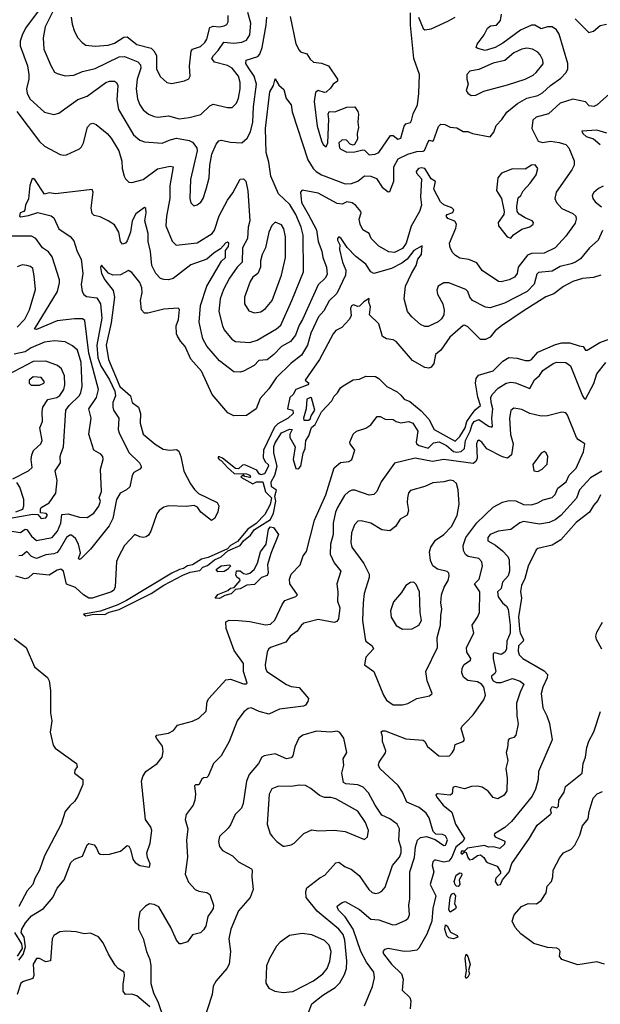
# Model space of a CAD drawing. Extents: x 1468344 to 1613994, y 525695 to 643861.
# Tile 7 of 256: x 1509360 to 1513007, y 558883 to 565069. Entities that reach past the tile are written whole.
import ezdxf

# ---------------------------------------------------------------- set-up
doc = ezdxf.new("R2010")
doc.units = 0

msp = doc.modelspace()

# ---------------------------------------------------------------- linework, layer by layer
at = {"layer": '0CON10XD'}
for points in [[(1509476.3, 565123.7), (1509396.8, 565015), (1509375, 564971.9), (1509362.9, 564935), (1509364.1, 564905), (1509410.2, 564780.2), (1509418.6, 564725), (1509417.6, 564695), (1509402.6, 564635), (1509406.6, 564605), (1509425, 564570), (1509515, 564488.9), (1509575, 564474.4), (1509605, 564482.5), (1509725, 564568.5), (1509785, 564588.5), (1509901.1, 564675), (1509925, 564683.3), (1509955, 564683.3), (1509968.6, 564675), (1509977.1, 564655), (1509971.1, 564565), (1509980.5, 564505), (1510075.4, 564345), (1510115, 564312.2), (1510145, 564302.7), (1510255, 564293.5), (1510305.2, 564314.8), (1510344.7, 564325.3), (1510425, 564309.5), (1510445, 564300), (1510472.5, 564265), (1510475.5, 564245), (1510432.3, 564065), (1510428.5, 563945), (1510435, 563918.8), (1510455, 563900.8), (1510475, 563905.8), (1510497.2, 563922.8), (1510511.9, 563945), (1510532.1, 564005), (1510549.5, 564075), (1510553.5, 564155), (1510566.2, 564223.8), (1510595, 564288), (1510611.5, 564308.5), (1510625, 564313.3), (1510685, 564298.9), (1510755, 564295.8), (1510788.6, 564325), (1510810, 564365), (1510823.6, 564425), (1510828.3, 564521.7), (1510846.6, 564665), (1510833.3, 564715), (1510797.4, 564767.4), (1510780.7, 564795), (1510783.3, 564815), (1510855, 564837.5), (1510867.7, 564852.3), (1510882.3, 564895), (1510908.7, 565035), (1510912.4, 565085)], [(1509570.6, 565125), (1509521.1, 565025), (1509507.7, 564955), (1509511.1, 564885), (1509555, 564781.2), (1509579.7, 564739.7), (1509595, 564730.6), (1509646.2, 564716.2), (1509699.9, 564720.1), (1509755, 564744.6), (1509835, 564762.4), (1509985, 564836.6), (1510018.7, 564838.7), (1510101.9, 564805), (1510119.3, 564785), (1510121, 564765), (1510098.6, 564695), (1510090.9, 564635), (1510101.2, 564571.2), (1510114.5, 564535), (1510135, 564502.9), (1510170, 564475), (1510205, 564460), (1510227.4, 564457.4), (1510295, 564466.2), (1510362.6, 564447.4), (1510425, 564454.6), (1510497.1, 564472.9), (1510555, 564527.8), (1510575, 564537.5), (1510665, 564517.8), (1510695, 564517.5), (1510721.1, 564545), (1510735, 564576), (1510745.9, 564635), (1510745.7, 564675.7), (1510734.2, 564715), (1510694.7, 564765), (1510665, 564781.5), (1510583.2, 564803.2), (1510567.7, 564825), (1510576.9, 564845), (1510607.1, 564875), (1510642.5, 564927.5), (1510705, 564921.1), (1510755, 564927.1), (1510785, 564940.9), (1510804.7, 564975), (1510813, 565047), (1510793.3, 565115)], [(1511060.1, 565090.1), (1511095, 564916.7), (1511115, 564878.8), (1511125, 564868), (1511164, 564855), (1511185, 564820.8), (1511205, 564802.9), (1511255, 564797.1), (1511299.5, 564779.5), (1511356.9, 564695), (1511356.6, 564683.4), (1511330, 564665), (1511311.9, 564638.1), (1511285, 564613.8), (1511275, 564610.8), (1511235, 564623.6), (1511217.5, 564612.5), (1511210.6, 564555), (1511229.6, 564399.6), (1511255, 564308), (1511265.7, 564285), (1511285, 564271.4), (1511295.9, 564295), (1511302.5, 564445), (1511298.6, 564475), (1511305, 564493.3), (1511339.3, 564490.7), (1511415, 564520), (1511465, 564522.5), (1511485, 564493.3), (1511487.6, 564475), (1511484, 564426), (1511488.3, 564391.7), (1511479.5, 564355), (1511481.1, 564318.9), (1511464.1, 564285.9), (1511455, 564280.8), (1511435, 564286.2), (1511413, 564313), (1511385, 564314.4), (1511365.7, 564295), (1511368, 564265), (1511376.7, 564255), (1511415, 564237.8), (1511465, 564238.9), (1511515, 564252.5), (1511525, 564249.5), (1511555, 564219.2), (1511594, 564225), (1511615.6, 564235), (1511688.8, 564341.2), (1511705, 564341.4), (1511735, 564318.8), (1511754.2, 564325), (1511775, 564400), (1511785.9, 564414.1), (1511815, 564424), (1511822, 564435), (1511832, 564478), (1511858.7, 564535), (1511867.7, 564605), (1511870.5, 564725), (1511836.5, 564825), (1511815.5, 565035), (1511815, 565112.5)], [(1509342.7, 564492.7), (1509485, 564303.3), (1509515, 564275.5), (1509615, 564223.1), (1509635, 564217.5), (1509655, 564220), (1509735, 564258), (1509749.1, 564270.9), (1509760.9, 564295), (1509786.7, 564395), (1509805, 564415.7), (1509818.8, 564418.8), (1509840.9, 564410.9), (1509909.2, 564355), (1509935.6, 564325), (1509982.3, 564245), (1510001.3, 564181.3), (1510003.3, 564135), (1510016.5, 564086.5), (1510025, 564068.8), (1510045, 564049.2), (1510065, 564047.1), (1510135, 564064.4), (1510225, 564132.1), (1510305, 564148), (1510324.3, 564144.3), (1510302.9, 564025), (1510302.9, 563945), (1510282.3, 563835), (1510277.9, 563775), (1510318.7, 563678.7), (1510343.2, 563653.2), (1510475, 563667.7), (1510569.5, 563725), (1510583.7, 563746.3), (1510612.1, 563837.9), (1510664.6, 563935), (1510699.2, 563980.8), (1510745, 564067.1), (1510765, 564069.5), (1510781.1, 564055), (1510793.9, 563995), (1510805.8, 563805), (1510795.8, 563765), (1510791.4, 563695), (1510760, 563635), (1510758, 563545), (1510725.9, 563515), (1510677.7, 563445), (1510639.7, 563375), (1510618.5, 563315), (1510611.8, 563235), (1510633.1, 563145), (1510645, 563120.8), (1510692.1, 563062.1), (1510715, 563047.5), (1510805, 563041.6), (1510850.8, 563055), (1510972.4, 563127.6), (1510999.5, 563150.5), (1511070.3, 563305), (1511143.6, 563485), (1511139.8, 563715), (1511129, 563765), (1511095, 563846.2), (1511057.6, 563907.6), (1510985, 563975.6), (1510937.2, 564087.2), (1510925.3, 564175), (1510907.4, 564235), (1510904.8, 564385), (1510930.6, 564615), (1510954.3, 564655), (1510965, 564697.5), (1510988.5, 564658.5), (1511019.7, 564629.7), (1511034.6, 564574.6), (1511065, 564533.8), (1511070.8, 564490.8), (1511169.6, 564189.6), (1511202.7, 564135), (1511222.5, 564115), (1511255, 564094.1), (1511405, 564037.8), (1511445, 564039.2), (1511485, 564053.9), (1511525, 564089), (1511566.4, 564086.4), (1511601, 564071), (1511636.8, 564016.8), (1511675, 563987.5), (1511685, 563990), (1511710.8, 564055), (1511710, 564145), (1511736.7, 564195), (1511797.9, 564225), (1511855, 564241.7), (1511895, 564242.7), (1511902.2, 564247.8), (1511925, 564302), (1511935, 564312), (1511955, 564306), (1511959.1, 564310.9), (1511991.2, 564398.8), (1512005, 564412.5), (1512031.2, 564411.2), (1512065, 564394.2), (1512105, 564389.4), (1512145, 564367.1), (1512175, 564367.8), (1512205, 564354.2), (1512315, 564332.5), (1512337.7, 564362.3), (1512352.9, 564405), (1512388.7, 564441.3), (1512421, 564489), (1512487.6, 564542.4), (1512545, 564576.9), (1512615, 564593.8), (1512645, 564609.6), (1512693.3, 564655), (1512758.3, 564701.7), (1512791.4, 564735), (1512802.6, 564757.4), (1512803.3, 564795), (1512748.8, 564978.8), (1512732.2, 565005), (1512705, 565023.8), (1512675, 565024.1), (1512635, 565011.8), (1512595, 565034.2), (1512575, 565034.7), (1512505, 565003.3), (1512395, 564922), (1512346.4, 564895), (1512284.8, 564874.8), (1512238.3, 564888.3), (1512227.5, 564895), (1512234, 564915), (1512278.6, 564975), (1512297.8, 565015), (1512318.3, 565031.7), (1512355.7, 565034.3), (1512380.3, 565065), (1512387.4, 565105)], [(1509684.5, 565085), (1509689.4, 565040.6), (1509704.3, 564995), (1509726, 564955), (1509752, 564925), (1509775, 564910), (1509835, 564902.3), (1509915, 564908.7), (1509955, 564922.5), (1510015, 564959.5), (1510035, 564961.6), (1510095, 564914.1), (1510185, 564890.6), (1510203.4, 564873.4), (1510219.5, 564845), (1510219.6, 564759.6), (1510241.5, 564711.5), (1510285, 564674.3), (1510315, 564669.2)], [(1510315, 564669.2), (1510345, 564674.2), (1510395.7, 564684.3), (1510422.3, 564697.7), (1510430, 564715), (1510426.5, 564776.5), (1510437.5, 564872.5), (1510446, 564885), (1510495, 564901.8), (1510523.6, 564926.4), (1510535, 564946), (1510555, 565020), (1510575, 565029.6), (1510615, 565025.4), (1510645, 565030.8), (1510660.5, 565039.5), (1510670, 565055), (1510670, 565095)], [(1511865, 565084.5), (1511894.2, 565014.2), (1511905, 565005.8), (1511945, 565011.2), (1512050.3, 565059.7), (1512095, 565086)], [(1512850, 565075), (1512935, 564987.8), (1512965, 564996.5), (1513006.9, 565033.1), (1513045, 565040.5)], [(1512195, 564594), (1512225, 564594.3), (1512275, 564621.1), (1512425, 564660), (1512534.2, 564695.8), (1512585, 564720.8), (1512605, 564737.5), (1512647.3, 564792.7), (1512645.3, 564815.3), (1512628.9, 564848.9), (1512615.3, 564865.3), (1512581.2, 564885), (1512545, 564889.6), (1512515, 564884.6), (1512465, 564862), (1512406.9, 564813.1), (1512335, 564795.4), (1512243.2, 564756.8), (1512188.6, 564745), (1512168.9, 564725), (1512168.6, 564695), (1512176.9, 564665), (1512164.4, 564625), (1512175, 564608), (1512195, 564594)], [(1513102.4, 564637.6), (1512986.4, 564533.6), (1512966.6, 564523.4), (1512937.9, 564527.9), (1512915, 564553.1), (1512835, 564570.9), (1512755, 564543.8), (1512681.4, 564478.6), (1512604.1, 564455.9), (1512582.5, 564437.5), (1512577.9, 564385), (1512616.2, 564306.2), (1512645, 564296.9), (1512695, 564305.3), (1512748.6, 564298.6), (1512791.4, 564285), (1512808.8, 564265), (1512842.4, 564182.4), (1512842.2, 564155), (1512828.5, 564125), (1512729.4, 563985), (1512722.5, 563945), (1512731.7, 563921.7), (1512765, 563883.6), (1512835, 563851.1), (1512852.9, 563835), (1512855.6, 563815), (1512848.2, 563791.8), (1512790.5, 563709.5), (1512723.5, 563635), (1512655, 563602.8), (1512575, 563600.4), (1512549.9, 563590.1), (1512491.1, 563515), (1512484.7, 563475.3), (1512467.4, 563452.6), (1512435, 563433.8), (1512385, 563421.9), (1512367.5, 563425), (1512265, 563494), (1512232, 563542), (1512182.1, 563562.1), (1512125, 563571.1), (1512097, 563587), (1512080.6, 563605), (1512064.3, 563635), (1512060, 563665), (1512099.7, 563760.3), (1512104.2, 563785), (1512094.3, 563804.3), (1512049.7, 563819.7), (1512039.2, 563835), (1512045, 563845.6), (1512081.2, 563858.8), (1512086.2, 563875), (1512075, 563888.2), (1512025, 563906.7), (1512003.5, 563925), (1511960.8, 564005), (1511972, 564052), (1511945, 564069.2), (1511920.5, 564110.5), (1511904.2, 564134.2), (1511885, 564138.8), (1511865, 564134.1), (1511851.2, 564115), (1511853.4, 564105), (1511885, 564070), (1511878.5, 563955), (1511884.7, 563905), (1511870.4, 563865), (1511818.6, 563771.4), (1511788.1, 563665), (1511765, 563632.2), (1511715, 563606.1), (1511679.8, 563609.8), (1511615, 563645.4), (1511568.5, 563695), (1511554.4, 563725), (1511515, 563750), (1511498.2, 563785), (1511491.8, 563815), (1511505.5, 563855), (1511502.9, 563865), (1511472.2, 563902.2), (1511448.5, 563918.5), (1511415.3, 563924.7), (1511385, 563910.7), (1511355, 563913.4), (1511235, 563979.7), (1511135, 563998.6), (1511123, 563985), (1511130.7, 563920.7), (1511172.3, 563847.7), (1511225, 563750), (1511235.8, 563675), (1511258.2, 563615), (1511264, 563575), (1511287.7, 563515), (1511291.1, 563468.9), (1511278.5, 563445), (1511235, 563403.1), (1511137.5, 563185), (1511115, 563150), (1511091.9, 563088.1), (1511062.1, 563047.9), (1511003.8, 563015), (1510956.4, 562965), (1510915, 562933.2), (1510862.2, 562927.8), (1510833.6, 562896.4), (1510765, 562860), (1510745, 562854.4), (1510705, 562856.5), (1510615.9, 562925.9), (1510535, 563018.5), (1510510.8, 563065), (1510487.9, 563167.9), (1510495.6, 563274.4), (1510535.3, 563395), (1510628.1, 563551.9), (1510652, 563575), (1510651.9, 563618.1), (1510672.3, 563645), (1510673.3, 563665), (1510665, 563672.5), (1510655, 563667.9), (1510621.2, 563628.8), (1510581.8, 563605), (1510535, 563564.1), (1510435, 563528.5), (1510325, 563443.1), (1510295, 563433.8), (1510265, 563436.5), (1510244, 563444), (1510215, 563474.5), (1510189.3, 563525), (1510182.8, 563612.8), (1510166.8, 563675), (1510166.5, 563725), (1510146.1, 563805), (1510155.3, 563855), (1510153, 563883), (1510145, 563889.2), (1510089.8, 563850.2), (1510066.8, 563805), (1510055.8, 563735), (1510035, 563680.8), (1510024, 563665), (1510005, 563659.2), (1509993.8, 563675), (1509982.4, 563735), (1509955, 563780), (1509916.1, 563806.1), (1509865, 563829.7), (1509828.3, 563838.3), (1509815, 563850.8), (1509808.8, 563885), (1509822, 563985), (1509815, 564002.5), (1509585, 563974.7), (1509545, 563981.5), (1509515, 563972.5), (1509455, 564066.2), (1509445, 564071.2), (1509436.7, 564065), (1509423, 564027), (1509415.6, 563944.4), (1509396.2, 563905), (1509392.5, 563875), (1509385.6, 563864.4), (1509362.9, 563855), (1509358.8, 563835), (1509365, 563830.8), (1509415, 563838.9), (1509475, 563857.8), (1509557.7, 563837.7), (1509574.6, 563824.6), (1509606.9, 563755), (1509677, 563707), (1509700.3, 563680.3), (1509722.2, 563612.2), (1509746.2, 563563.8), (1509757.2, 563475), (1509746.5, 563405), (1509752.2, 563362.2), (1509763, 563343), (1509779.8, 563329.8), (1509845, 563320.8), (1509868.6, 563285), (1509876.7, 563195), (1509844.6, 563025.4), (1509851.6, 562945), (1509869.7, 562895), (1509925, 562807.1), (1509958.6, 562735), (1509962.2, 562705), (1509945.4, 562665), (1509945.3, 562635), (1509950, 562615), (1509983.8, 562565), (1509979.7, 562495), (1509984.2, 562474.2), (1510045, 562350), (1510112.2, 562285), (1510124.2, 562265), (1510123.8, 562255), (1510114.3, 562245.7), (1510078, 562225), (1510067.5, 562205), (1510052, 562135), (1510031.2, 562115), (1509992, 562095), (1509967.7, 562055), (1509945.4, 561935), (1509921.5, 561888.5), (1509805, 561742.9), (1509745, 561681.4), (1509735, 561677.5), (1509729.4, 561685), (1509741.1, 561718.9), (1509729.2, 561775), (1509710.5, 561810.5), (1509685, 561830.4), (1509675, 561831.2), (1509655, 561815.4), (1509615, 561746), (1509595, 561722.6), (1509575, 561712.4), (1509525, 561707.5), (1509465, 561683), (1509435, 561695.7), (1509405, 561728), (1509375, 561703.1), (1509355, 561701.5)], [(1513047.2, 564357.2), (1512985, 564375.2), (1512891.7, 564368.3), (1512896.4, 564355), (1512917.7, 564335), (1512965, 564321.2), (1513007.2, 564285)], [(1512445, 563697.5), (1512462.7, 563717.3), (1512515, 563753.1), (1512565, 563768), (1512586, 563785), (1512587.5, 563795), (1512580, 563805), (1512535, 563823.5), (1512497.4, 563847.4), (1512485.8, 563865), (1512482.5, 563895), (1512490.8, 563949.2), (1512508.8, 563965), (1512522.5, 563995), (1512567.4, 564042.6), (1512604.4, 564095), (1512614.4, 564135), (1512597.2, 564157.2), (1512575, 564154.6), (1512535, 564130.3), (1512455, 564131.4), (1512385.9, 564104.1), (1512364.2, 564075.8), (1512355.6, 563995.6), (1512385.8, 563945), (1512404.1, 563864.1), (1512402, 563845), (1512366.2, 563795), (1512368, 563775), (1512422.5, 563705), (1512445, 563697.5)], [(1513025, 564022.5), (1512995, 564008.6), (1512965.5, 563984.5), (1512956.9, 563965), (1512960.5, 563945), (1512975.6, 563925), (1513015, 563893.3)], [(1510835, 563226.5), (1510875, 563234.5), (1510905, 563254.4), (1510945, 563306), (1511005.4, 563465), (1511028.9, 563575), (1511029.6, 563705), (1511019.2, 563755), (1511005, 563780.6), (1510965, 563798), (1510943.4, 563776.6), (1510924.7, 563735.3), (1510903.3, 563636.7), (1510882.5, 563595), (1510872.7, 563555), (1510871.8, 563515), (1510856.8, 563475), (1510825, 563451.5), (1510807.3, 563425), (1510772.3, 563325), (1510771.8, 563285), (1510799.1, 563239.1), (1510835, 563226.5)], [(1509255, 561864.6), (1509365, 561847.5), (1509395, 561867.8), (1509405, 561866.5), (1509433.9, 561825), (1509465, 561796.8), (1509564.4, 561815.6), (1509597.3, 561855), (1509617.7, 561905), (1509625, 561959.6), (1509665, 561964.4), (1509735, 561943.4), (1509785, 561941.8), (1509825, 561969.6), (1509856.8, 562013.2), (1509867.8, 562045), (1509860.3, 562065), (1509874.2, 562105), (1509867.1, 562245), (1509883.9, 562305), (1509882.1, 562325), (1509870.5, 562340.5), (1509825.5, 562365), (1509795.5, 562465), (1509810, 562565), (1509793.8, 562625), (1509842.1, 562695), (1509855.8, 562745), (1509795.4, 562975), (1509769.5, 563179.5), (1509755, 563189.4), (1509705, 563190.8), (1509595, 563177.8), (1509465, 563123.2), (1509452.9, 563125), (1509598, 563362), (1509610.9, 563415), (1509609.6, 563435), (1509565, 563579.4), (1509541.7, 563611.7), (1509503.5, 563635), (1509461.8, 563695), (1509435, 563708.8), (1509295, 563710)], [(1513021.2, 563745), (1512993.3, 563685), (1512938.9, 563635), (1512882.3, 563567.7), (1512851.1, 563545), (1512823.8, 563535), (1512755, 563518.4), (1512705, 563488.9), (1512618.7, 563481.3), (1512608.9, 563471.1), (1512591.9, 563408.1), (1512548.5, 563361.5), (1512405, 563287.8), (1512315, 563258.8), (1512285, 563263.3), (1512205, 563305.6), (1512187.5, 563325), (1512175, 563362), (1512162, 563375), (1512055, 563415.6), (1512025, 563416.9), (1511988, 563395), (1511980.9, 563369.1), (1511985.5, 563345), (1512017.5, 563285), (1512026.9, 563245), (1512024.5, 563215), (1512009.7, 563190.3), (1511988.1, 563171.9), (1511925, 563141.8), (1511905, 563141.5), (1511877.5, 563155), (1511822.4, 563202.4), (1511795.4, 563235.4), (1511775.4, 563314.6), (1511784.1, 563394.1), (1511820.2, 563475), (1511850.2, 563525), (1511862, 563565), (1511884.6, 563595), (1511888.8, 563648.8), (1511835, 563618.8), (1511794.6, 563565.4), (1511759.5, 563540.5), (1511695, 563505.6), (1511585, 563474.6), (1511565, 563485.5), (1511535, 563533.3), (1511472.1, 563582.1), (1511417.3, 563637.3), (1511378.8, 563695), (1511365, 563704.4), (1511356.7, 563695), (1511357.1, 563685), (1511371.5, 563655), (1511369.4, 563625), (1511388.2, 563545), (1511409.3, 563495), (1511406.7, 563465), (1511352, 563348), (1511305, 563303.1), (1511270.3, 563239.7), (1511237.6, 563202.4), (1511189.6, 563099.6), (1511167, 563025), (1511129.3, 562960.7), (1511065, 562910.8), (1510971.4, 562818.6), (1510925, 562750), (1510869.7, 562690.3), (1510845.7, 562625), (1510785, 562582.9), (1510705, 562580), (1510668.3, 562598.3), (1510570, 562715), (1510501.1, 562861.1), (1510435.4, 562935.4), (1510399.4, 563015), (1510369.4, 563049.4), (1510351.7, 563081.7), (1510345.6, 563095.6), (1510343.1, 563145), (1510357.1, 563185), (1510365, 563247.5), (1510355, 563256), (1510265, 563249.6), (1510165.4, 563224.6), (1510145, 563225.6), (1510126.1, 563246.1), (1510118.4, 563305), (1510130.3, 563355), (1510128.2, 563385), (1510115, 563417.5), (1510065, 563481.2), (1510043.6, 563493.6), (1509993.1, 563466.9), (1509945, 563463.8), (1509917.5, 563477.5), (1509875, 563527.5), (1509867, 563513), (1509874.7, 563474.7), (1509894, 563434), (1509947.9, 563367.9), (1509956.1, 563325), (1509933.8, 563163.8), (1509902.6, 563025), (1509917.8, 562935), (1509990.2, 562765), (1510055.2, 562705), (1510067.1, 562665), (1510105.6, 562635), (1510118.3, 562595), (1510116.3, 562533.7), (1510135.6, 562465), (1510212.1, 562402.1), (1510261.5, 562371.5), (1510304.1, 562364.1), (1510345, 562367.9), (1510359.1, 562359.1), (1510372.5, 562325), (1510392.2, 562232.2), (1510432.6, 562152.6), (1510457.3, 562117.3), (1510483.1, 562093.1), (1510600.8, 562035), (1510610, 562015), (1510605.7, 561975), (1510583.3, 561935), (1510565, 561922.5), (1510498.8, 561975), (1510476.8, 562006.8), (1510456.8, 562016.8), (1510405, 562010), (1510295, 562014.2), (1510265, 562006.7), (1510235.5, 561985), (1510222.5, 561965), (1510183.9, 561855), (1510169.5, 561830.5), (1510155, 561820), (1510135, 561816.7), (1510115, 561819.5), (1510084, 561835), (1510017.5, 561765), (1509981.2, 561695), (1509968.1, 561665), (1509960.4, 561505), (1509951.5, 561485), (1509936.1, 561473.9), (1509815, 561434.7), (1509795, 561434), (1509760.9, 561455), (1509711.7, 561501.7), (1509655, 561522), (1509635, 561604), (1509618, 561618), (1509595, 561611.6), (1509545, 561578.8), (1509445, 561589.6), (1509415, 561561.8), (1509395, 561556.2), (1509335, 561573.3)], [(1509345, 563138.4), (1509392.1, 563187.9), (1509422.8, 563247.2), (1509458.5, 563375), (1509450.2, 563460.2), (1509442.5, 563505), (1509428.3, 563518.3), (1509404.3, 563525.7), (1509375, 563528.1), (1509345, 563515.5)], [(1513010, 563465), (1512965, 563448.7), (1512895, 563443.6), (1512835, 563424.7), (1512775, 563392), (1512715, 563347.7), (1512665, 563327.5), (1512523, 563237), (1512385.5, 563145), (1512347.5, 563115), (1512315.2, 563074.8), (1512285, 563059.3), (1512255, 563059.1), (1512175, 563138.9), (1512155, 563150), (1512145, 563147.5), (1512062.5, 563075), (1512005, 562992.7), (1511971.9, 562965), (1511960.9, 562909.1), (1511945, 562887.1), (1511929.4, 562880.6), (1511905, 562884.4), (1511827, 562927), (1511725, 563047.5), (1511705, 563058.1), (1511665, 563064.3), (1511639.5, 563079.5), (1511615, 563159.4), (1511557.5, 563215), (1511564.2, 563265), (1511552.5, 563295), (1511555, 563317.5), (1511522.4, 563297.6), (1511495, 563270), (1511485, 563268), (1511457.8, 563277.8), (1511445, 563271.8), (1511437.4, 563255), (1511441.2, 563208.8), (1511430, 563185), (1511383.9, 563136.1), (1511345, 563116.7), (1511330, 563095), (1511242.9, 562935), (1511153.3, 562805), (1511176.1, 562786.1), (1511170, 562775), (1511094.3, 562745.7), (1511078.8, 562715), (1511057.5, 562695), (1511043.3, 562625), (1511075, 562616.7), (1511078.1, 562595), (1511045.6, 562565), (1510980.8, 562529.2), (1510960.3, 562509.7), (1510891.1, 562365), (1510888.8, 562318.8), (1510901.2, 562291.2), (1510920, 562275), (1510922.5, 562265), (1510897.1, 562215), (1510875, 562209.2), (1510864.3, 562215), (1510849.7, 562239.7), (1510775, 562272.9), (1510760.5, 562269.5), (1510735, 562248), (1510715, 562249.2), (1510633.8, 562315), (1510615, 562323.8), (1510607.5, 562322.5), (1510606.2, 562315), (1510612.5, 562305), (1510627.1, 562297.1), (1510666, 562255), (1510708.3, 562218.3), (1510785, 562216.7), (1510805, 562206.7), (1510810, 562195), (1510805, 562192.5), (1510775, 562200), (1510765, 562210), (1510750, 562195), (1510825, 562152.5), (1510847.5, 562165), (1510886.5, 562166.5), (1510903.1, 562103.1), (1510941.1, 562065), (1510933.3, 562023.3), (1510899.4, 561960.6), (1510845.4, 561904.6), (1510792.5, 561867.5), (1510729, 561791), (1510684.8, 561765.2), (1510665.9, 561744.1), (1510545, 561690.6), (1510501.2, 561678.8), (1510445.5, 561644.5), (1510415, 561638.1), (1510389.5, 561620.5), (1510364.6, 561615.4), (1510315, 561592.5), (1510030.5, 561419.5), (1509976.7, 561393.3), (1509866.9, 561353.1), (1509760, 561335), (1509775, 561324.2), (1509825.8, 561334.2), (1509895, 561331.9), (1509923, 561347), (1509985, 561362.8), (1510186, 561464), (1510265, 561516.2), (1510385, 561579), (1510431.7, 561598.3), (1510490.8, 561609.2), (1510510.6, 561629.4), (1510539.4, 561640.6), (1510584.2, 561675.8), (1510625.5, 561694.5), (1510668.1, 561731.9), (1510745, 561765.5), (1510766.2, 561795), (1510809.7, 561830.3), (1510834.7, 561865.3), (1510935, 561928.5), (1510955, 561968), (1510968.8, 562045), (1510962.5, 562075), (1510973.4, 562113.4), (1510942.3, 562135), (1510940, 562165), (1510963.4, 562206.6), (1510977.9, 562265), (1510956.5, 562345), (1510957.5, 562387.5), (1510965, 562410), (1511005, 562473.1), (1511055, 562497.5), (1511072.5, 562495), (1511057.5, 562465), (1511057.5, 562445), (1511090, 562385), (1511077.5, 562305), (1511095, 562250), (1511111.7, 562248.3), (1511126.4, 562263.6), (1511141.2, 562345), (1511154, 562375), (1511158, 562425), (1511176, 562455), (1511193.8, 562506.2), (1511216.2, 562525), (1511256.7, 562605), (1511321.2, 562675), (1511335.7, 562704.3), (1511356.2, 562725), (1511374.3, 562755.7), (1511391.3, 562768.7), (1511455, 562806.2), (1511495, 562810), (1511535, 562828.8), (1511595, 562827.5), (1511615.6, 562815.6), (1511666.7, 562765), (1511731.9, 562731.9), (1511755, 562710), (1511775, 562685.8), (1511809.7, 562669.7), (1511881.4, 562611.4), (1511929.3, 562559.3), (1511963.5, 562493.5), (1512095, 562420.3), (1512125, 562449.7), (1512157.3, 562505), (1512169, 562545), (1512191.6, 562578.4), (1512221.6, 562618.4), (1512254.6, 562645), (1512237.1, 562697.1), (1512222.4, 562785), (1512226.9, 562815), (1512241.4, 562835), (1512335, 562863.2), (1512395, 562922.8), (1512433.2, 562946.8), (1512485, 562942), (1512535, 562928.2), (1512561.5, 562928.5), (1512575.3, 562934.7), (1512615, 562980.4), (1512725, 563029.5), (1512765, 563039.4), (1512815, 563039.1), (1512875, 563021.2), (1512900, 563015), (1512915, 562992.5), (1512925, 562992.5), (1513005, 563042.1), (1513067.1, 563065)], [(1509265, 561930.4), (1509442, 561962), (1509475, 561960), (1509495, 561934.4), (1509525, 561939.4), (1509535, 561956), (1509525.8, 561965.8), (1509491.9, 561971.9), (1509490, 561995), (1509495, 562005.3), (1509545.2, 562034.8), (1509586.4, 562093.6), (1509595.9, 562175), (1509582.5, 562235), (1509617.1, 562285), (1509614.6, 562324.6), (1509619.5, 562340.5), (1509635.5, 562385), (1509650.4, 562615), (1509670.4, 562645), (1509735, 562707.5), (1509745, 562726), (1509752.3, 562765), (1509745.6, 562915), (1509722.3, 562992.3), (1509690.9, 563020.9), (1509645, 563044.5), (1509578.8, 563051.2), (1509515, 563044.1), (1509432, 563008), (1509395, 562982.4), (1509325, 562967.9)], [(1509316.2, 562185), (1509416.1, 562233.9), (1509438.2, 562255), (1509432, 562305), (1509435.4, 562335), (1509447.8, 562362.2), (1509492.9, 562405), (1509500.5, 562425), (1509487.1, 562505), (1509502.9, 562545), (1509500.5, 562605), (1509505.9, 562635), (1509537.6, 562682.4), (1509594.1, 562695.9), (1509612.2, 562707.8), (1509636.4, 562745), (1509644.7, 562774.7), (1509641.4, 562831.4), (1509622.3, 562875), (1509597.1, 562897.1), (1509525, 562924.1), (1509445, 562921.1), (1509285, 562837)], [(1509355, 559160), (1509381.1, 559195), (1509396, 559245), (1509387.3, 559305), (1509370.4, 559335), (1509374.2, 559355.8), (1509396.1, 559395), (1509435, 559438.5), (1509510.6, 559485), (1509567.7, 559555), (1509595, 559612.2), (1509640.3, 559665), (1509681.5, 559775), (1509705, 559795.3), (1509755.3, 559814.7), (1509783.3, 559885), (1509795, 559893.1), (1509828, 559885), (1509843.1, 559865), (1509854.6, 559834.6), (1509865.9, 559825.9), (1509883.6, 559823.6), (1509925, 559826.6), (1509994.4, 559845.6), (1510035, 559881.4), (1510045, 559875.8), (1510056.8, 559855), (1510071.3, 559795), (1510085, 559774.6), (1510115, 559754.7), (1510176.1, 559743.9), (1510180.6, 559765), (1510163.3, 559805), (1510158.8, 559835), (1510179.5, 559895), (1510190.6, 559975), (1510184.3, 559995), (1510150, 560045), (1510124.4, 560285), (1510133.3, 560315), (1510151.8, 560345), (1510224.2, 560395), (1510256, 560435), (1510262, 560472), (1510257.5, 560505), (1510220, 560555), (1510216.2, 560565), (1510222.5, 560575), (1510295, 560586), (1510325.7, 560604.3), (1510352.3, 560637.7), (1510445, 560662), (1510485, 560681.2), (1510532, 560725), (1510537.5, 560785), (1510547.3, 560805), (1510655, 560922.5), (1510685, 560925.5), (1510765, 560897.1), (1510783.8, 560896.2), (1510788.6, 560901.4), (1510766.8, 560975), (1510765.9, 561025), (1510707.3, 561105), (1510656.9, 561245), (1510655, 561286), (1510675, 561296.8), (1510735, 561294.7), (1510805, 561288.1), (1510905, 561268.2), (1510935, 561270.7), (1510963.8, 561296.2), (1511009.1, 561395), (1511025, 561419.3), (1511093.8, 561445), (1511105.6, 561455), (1511057.3, 561525), (1511055.5, 561555), (1511064.6, 561585), (1511122.1, 561645), (1511139.7, 561700.3), (1511162, 561728), (1511211.4, 561925), (1511282.9, 562085), (1511335, 562254.2), (1511375, 562286.9), (1511427.5, 562292.5), (1511445.6, 562305), (1511465.7, 562365), (1511435.8, 562405), (1511434.3, 562415), (1511454.7, 562465.3), (1511475, 562483.1), (1511535, 562503.1), (1511565, 562524.5), (1511605, 562575.6), (1511625, 562577.1), (1511655, 562560.4), (1511705, 562557.2), (1511725.7, 562545), (1511755, 562536.6), (1511805, 562544.1), (1511829.1, 562535), (1511861.9, 562485), (1511850.4, 562415), (1511853.5, 562405), (1511870, 562395), (1511925, 562377.1), (1511959.2, 562410.8), (1511995, 562417.7), (1512041.6, 562395), (1512085, 562355.7), (1512105, 562351.7), (1512133.6, 562356.4), (1512154.5, 562375), (1512159.9, 562425), (1512189.5, 562485), (1512201.8, 562525), (1512215.7, 562545), (1512245, 562556.3), (1512305, 562514.7), (1512325, 562510), (1512330, 562515), (1512326.2, 562566.2), (1512333, 562625), (1512321.4, 562665), (1512320, 562695), (1512327.1, 562715), (1512366.3, 562753.7), (1512415, 562784.7), (1512445, 562792.9), (1512475, 562788.2), (1512565, 562752.9), (1512593.8, 562806.2), (1512625.6, 562834.4), (1512646.2, 562865), (1512710.4, 562909.6), (1512735, 562917.7), (1512791.2, 562915), (1512820, 562895), (1512895, 562705.6), (1512905, 562688.8), (1512915, 562685.6), (1512966.4, 562783.7), (1512984.6, 562845), (1513041.4, 562915)], [(1509432.4, 562772.4), (1509485, 562773.2), (1509512.5, 562785), (1509516.9, 562795), (1509495, 562820.7), (1509445, 562825.8), (1509418.9, 562805), (1509420, 562785), (1509432.4, 562772.4)], [(1511145, 562552.5), (1511175, 562553.3), (1511185, 562560), (1511190.5, 562579.5), (1511213.3, 562615), (1511192.5, 562692.5), (1511186.2, 562696.2), (1511164.3, 562685), (1511158.6, 562625), (1511142.9, 562565), (1511145, 562552.5)], [(1511526.2, 558873.8), (1511576.4, 558995), (1511588.9, 559048.9), (1511584.6, 559084.6), (1511537.7, 559147.7), (1511502.5, 559215), (1511454.6, 559354.6), (1511405, 559431.6), (1511362.7, 559475), (1511354.5, 559495), (1511357.3, 559502.7), (1511385, 559523.6), (1511405, 559529.4), (1511495, 559477.7), (1511565, 559417.3), (1511615, 559413.3), (1511703.2, 559383.2), (1511725.5, 559384.5), (1511785, 559410.8), (1511800, 559425), (1511809.2, 559445), (1511804.3, 559505), (1511810.8, 559545), (1511810.4, 559715), (1511841, 559805), (1511847, 559873), (1511859.1, 559915), (1511878.1, 559931.9), (1511915, 559936.5), (1511968.8, 559918.8), (1512025, 559880), (1512035, 559882.5), (1512038.8, 559891.2), (1512046.4, 559916.4), (1512035, 559940.8), (1512015, 559950), (1511975, 559951.9), (1511957.8, 559967.8), (1511932.9, 560055), (1511913.6, 560085), (1511869.7, 560119.7), (1511792.7, 560152.7), (1511765.4, 560215), (1511738.2, 560258.2), (1511621.4, 560365), (1511612.9, 560385), (1511617.5, 560405), (1511657.8, 560462.2), (1511660.6, 560475), (1511638, 560535), (1511638.8, 560565), (1511631.2, 560595), (1511638.8, 560601.2), (1511655, 560600.8), (1511785, 560551.1), (1511895, 560542.9), (1511905.6, 560535), (1511922.3, 560502.3), (1511992, 560445), (1512045, 560441.1), (1512060, 560445), (1512077.4, 560462.6), (1512090, 560485), (1512096.2, 560515), (1512145.7, 560534.3), (1512153.8, 560545), (1512133.1, 560615), (1512139.3, 560630.7), (1512163.8, 560656.2), (1512208.3, 560701.7), (1512275.7, 560795), (1512286.2, 560825), (1512276, 560875), (1512261.5, 560895), (1512235, 560908.6), (1512175, 560918.2), (1512148, 560938), (1512137.1, 560965), (1512139.7, 560995), (1512151, 561019), (1512191.9, 561045), (1512193.1, 561055), (1512168.9, 561095), (1512166.5, 561125), (1512212.2, 561215), (1512202.3, 561265), (1512236.7, 561315), (1512247.8, 561345), (1512249.4, 561475), (1512216.2, 561525), (1512246.5, 561555), (1512268.1, 561635), (1512262.6, 561662.6), (1512245, 561683.1), (1512177, 561697), (1512159.5, 561709.5), (1512147.4, 561735), (1512145.2, 561765), (1512163.2, 561816.8), (1512232.4, 561907.6), (1512334.4, 562005.6), (1512392.9, 562037.1), (1512435, 562048.7), (1512477.1, 562047.1), (1512525, 562022.5), (1512575, 562020.9), (1512615, 562033.5), (1512647.9, 562052.1), (1512705, 562067.3), (1512723.2, 562086.8), (1512740, 562125), (1512792.3, 562165), (1512811.7, 562208.3), (1512855, 562252.2), (1512901.8, 562355), (1512909.2, 562405), (1512869.5, 562429.5), (1512856.9, 562445), (1512802, 562585), (1512789.7, 562599.7), (1512765, 562602.5), (1512675, 562580.9), (1512635, 562578.8), (1512564.2, 562594.2), (1512515, 562621.1), (1512465, 562628.6), (1512445, 562613.8), (1512437.3, 562565), (1512443.1, 562463.1), (1512459.8, 562405), (1512450.3, 562335), (1512425, 562315.4), (1512392.1, 562322.1), (1512295, 562373.3), (1512262.9, 562415), (1512245, 562426.9), (1512235, 562422), (1512228.5, 562405), (1512234, 562315), (1512225, 562293.1), (1512208.7, 562281.3), (1512025, 562305.9), (1511953.2, 562293.2), (1511845, 562314.4), (1511715, 562283.8), (1511631.5, 562165), (1511604.3, 562105), (1511585, 562085.7), (1511555, 562081.5), (1511465, 562112.7), (1511446.3, 562113.7), (1511425, 562103.6), (1511400.8, 562079.2), (1511356.2, 562005), (1511344.7, 561975), (1511328.4, 561905), (1511330, 561835), (1511313.1, 561773.1), (1511311.3, 561711.3), (1511336.2, 561656.2), (1511376.4, 561605), (1511351.8, 561525), (1511357.9, 561472.1), (1511355.8, 561415), (1511370, 561375), (1511363.5, 561305), (1511351.5, 561288.5), (1511335, 561281.2), (1511235, 561300), (1511145, 561277.5), (1511127.2, 561262.8), (1511102.6, 561227.4), (1511058.6, 561195), (1511032.7, 561157.3), (1510935, 561125.6), (1510923.8, 561115), (1510914.2, 561095), (1510902.5, 561015), (1510903.5, 560995), (1510913.3, 560975), (1511035, 560892.9), (1511065, 560880.7), (1511115, 560872.5), (1511174.2, 560805), (1511170, 560785), (1511155, 560763.3), (1511142.9, 560757.1), (1510992.5, 560737.5), (1510925, 560705.8), (1510865, 560722.5), (1510815, 560745.5), (1510795, 560741.9), (1510768.9, 560721.1), (1510725.6, 560665), (1510676.7, 560535), (1510625.8, 560445), (1510577.5, 560395), (1510543.6, 560316.4), (1510535, 560307.5), (1510515, 560305.6), (1510505, 560298), (1510485, 560261.2), (1510465, 560262.5), (1510457.5, 560255), (1510464.1, 560204.1), (1510460.6, 560165), (1510448.9, 560135), (1510405.6, 560075), (1510398.9, 560045), (1510415.6, 559985), (1510408.4, 559915), (1510413.2, 559806.8), (1510399.8, 559699.8), (1510419.5, 559649.5), (1510462.9, 559605), (1510485, 559593.6), (1510536, 559586), (1510553.8, 559573.8), (1510576.7, 559505), (1510574.5, 559485), (1510565, 559468.1), (1510541.8, 559435), (1510530.4, 559375), (1510515, 559351.9), (1510495, 559333.1), (1510445, 559320), (1510415, 559276.2), (1510375, 559262.5), (1510365, 559263.3), (1510345, 559286.7), (1510310, 559365), (1510235, 559495.6), (1510205, 559510.6), (1510175, 559514.2), (1510149.7, 559500.3), (1510115.8, 559464.2), (1510105.8, 559415), (1510106, 559355), (1510135.5, 559295.5), (1510156.7, 559215), (1510177.1, 559165), (1510184.5, 559125), (1510183.4, 559013.4), (1510201.5, 558955), (1510230, 558895), (1510263.3, 558795)], [(1512615, 562231.4), (1512641.2, 562245), (1512672.5, 562277.5), (1512676.7, 562325), (1512667.4, 562347.4), (1512655, 562356.9), (1512635, 562346.5), (1512583.6, 562275), (1512590, 562235), (1512615, 562231.4)], [(1513017.1, 562232.9), (1512945, 562190.7), (1512875.4, 562115), (1512857.8, 562062.2), (1512758.4, 561955), (1512723.6, 561926.4), (1512685, 561911.2), (1512625, 561899), (1512524.3, 561915.7), (1512502.6, 561907.4), (1512445, 561867.2), (1512365, 561856.3), (1512314.5, 561835), (1512301.5, 561815), (1512300, 561795), (1512348.4, 561768.4), (1512392.1, 561732.1), (1512426, 561696), (1512434.7, 561675), (1512435.9, 561605), (1512428.4, 561575), (1512392, 561535), (1512384.7, 561495.3), (1512360.6, 561475), (1512365, 561444.1), (1512393.3, 561405), (1512417.7, 561385), (1512428.3, 561365), (1512441.8, 561265), (1512440, 561215), (1512420.4, 561165), (1512417.1, 561115), (1512407.4, 561095), (1512385, 561081.3), (1512345, 561090.8), (1512333.4, 561086.6), (1512333.8, 561056.2), (1512350.7, 560975), (1512345, 560960.9), (1512324.3, 560945), (1512323.1, 560935), (1512334.7, 560915), (1512355, 560903.9), (1512385, 560904.8), (1512455, 560930.8), (1512503.9, 560913.9), (1512527.5, 560895), (1512503.1, 560845), (1512481.1, 560775), (1512481.8, 560695), (1512491.8, 560645), (1512477.1, 560575), (1512465, 560558.8), (1512435, 560550.8), (1512427.5, 560542.5), (1512424.7, 560495.3), (1512415.6, 560465), (1512425.5, 560415), (1512413.6, 560365), (1512422.5, 560305), (1512420, 560225), (1512403.6, 560196.4), (1512364.2, 560174.2), (1512335, 560181.4), (1512302.9, 560222.9), (1512265, 560246.5), (1512235, 560253.1), (1512197.8, 560252.2), (1512155, 560236.5), (1512095, 560251.4), (1512081.2, 560245), (1512077.1, 560205), (1512065, 560196.9), (1511985, 560205.5), (1511975, 560200), (1511979.4, 560185), (1512020.9, 560135), (1512075, 560090.9), (1512097, 560015), (1512154.1, 559925), (1512143.5, 559905), (1512098.7, 559871.3), (1512073.5, 559806.5), (1512055, 559783.1), (1512025, 559777), (1511975, 559789.7), (1511965, 559788.9), (1511955, 559778.6), (1511951.1, 559755), (1511962, 559715), (1511939.2, 559635), (1511974.7, 559564.7), (1511954.8, 559485), (1511949.8, 559405), (1511917.1, 559322.9), (1511868.2, 559235), (1511855, 559224), (1511815, 559216.4), (1511775, 559214.1), (1511675, 559233.3), (1511652.4, 559227.6), (1511640.5, 559215), (1511645, 559199.4), (1511694.7, 559135), (1511759.3, 559075), (1511768, 559042), (1511762.9, 558972.9), (1511810, 558925), (1511817.1, 558905), (1511811.9, 558855)], [(1509335, 561978.1), (1509379.1, 561995), (1509386.6, 562015), (1509386, 562055), (1509362.1, 562132.1), (1509342, 562162)], [(1511765, 560763.9), (1511798, 560772), (1511853.8, 560803.8), (1511935, 560821.2), (1511950, 560835), (1511920, 560915), (1511910.4, 560975), (1511984.5, 561125), (1511982.6, 561187.4), (1512003.3, 561265), (1512004.6, 561325), (1512012.7, 561365), (1512006.1, 561405), (1512008.9, 561455), (1512026.8, 561503.2), (1512050.7, 561545), (1512057.5, 561575), (1512055, 561592), (1512045, 561602.5), (1511985, 561616.7), (1511955, 561637.8), (1511941.4, 561671.4), (1511933.9, 561726.1), (1511942.8, 561755), (1511971.2, 561798.8), (1512025.3, 561835), (1512072.5, 561885), (1512107, 561955), (1512120, 562025), (1512114.6, 562115), (1512104.7, 562155), (1512085, 562171.7), (1512065, 562176.4), (1512025, 562164.7), (1511955, 562158.5), (1511904.1, 562135.9), (1511815, 562111.9), (1511803.1, 562096.9), (1511796.7, 562065), (1511794.4, 562035), (1511801.9, 561985), (1511795, 561956.7), (1511749.7, 561930.3), (1511721.2, 561885), (1511685, 561858.1), (1511635, 561863.8), (1511565, 561905.4), (1511505, 561920.5), (1511485, 561918.6), (1511463.5, 561895), (1511444.1, 561845), (1511441.1, 561785), (1511446, 561756), (1511522.6, 561652.6), (1511555.5, 561585), (1511555.5, 561565), (1511524.7, 561465), (1511517.1, 561405), (1511513.3, 561295), (1511530.3, 561179.7), (1511534.6, 561164.6), (1511575, 561135.5), (1511582.6, 561117.4), (1511535, 561063.8), (1511525.8, 561015), (1511585, 560974), (1511645.4, 560825), (1511665, 560794.4), (1511705, 560764.5), (1511765, 560763.9)], [(1513007.3, 562085), (1512992.6, 562047.4), (1512965, 562017.1), (1512938.8, 561975), (1512855, 561910.4), (1512758.3, 561801.7), (1512705, 561768.5), (1512615, 561746.2), (1512605, 561737.5), (1512555, 561636), (1512532.3, 561557.7), (1512511.5, 561515), (1512506.8, 561476.8), (1512513.1, 561435), (1512492.9, 561317.1), (1512499.6, 561240.4), (1512502.7, 561215), (1512524.4, 561175), (1512522.9, 561165), (1512493.9, 561135), (1512492, 561102), (1512497.9, 561077.9), (1512520, 561055), (1512655, 560977.5), (1512674.6, 560955), (1512672.9, 560935), (1512645.5, 560875), (1512635.6, 560835), (1512645.8, 560745), (1512671.9, 560695), (1512687.2, 560647.2), (1512703.8, 560545), (1512618, 560345), (1512616, 560295), (1512599.2, 560235), (1512578.6, 560191.4), (1512449.3, 560030.7), (1512406.6, 559993.4), (1512343.3, 559955), (1512340, 559945), (1512347.5, 559935), (1512407.5, 559907.5), (1512405, 559890), (1512375, 559862.5), (1512335, 559872.5), (1512305, 559871.2), (1512279.2, 559880.8)], [(1510615, 561433.5), (1510588.8, 561435), (1510605, 561458.6), (1510666.7, 561483.3), (1510685, 561497.1), (1510707.7, 561502.3), (1510744, 561545), (1510743.3, 561555), (1510725.6, 561565.6), (1510718.7, 561578.7), (1510723, 561607), (1510745, 561606.9), (1510765, 561590.6), (1510785, 561585.6), (1510805, 561591.5), (1510833.1, 561615), (1510854.3, 561655), (1510873.2, 561726.8), (1510907.8, 561775), (1510922, 561868), (1510935, 561882.9), (1510955, 561878.1), (1510985.8, 561835), (1510937.1, 561715), (1510916.7, 561645), (1510920, 561595), (1510915, 561577.5), (1510880, 561565), (1510835, 561520), (1510786, 561516), (1510745.8, 561494.2), (1510715, 561490), (1510687.5, 561462.5), (1510647.9, 561452.1), (1510615, 561433.5)], [(1510605, 561600), (1510595, 561615.8), (1510625, 561636.9), (1510680, 561645), (1510683.3, 561635), (1510665.5, 561614.5), (1510645, 561602.9), (1510605, 561600)], [(1511765, 561239.2), (1511825, 561241.4), (1511867.5, 561265), (1511883.5, 561295), (1511874.6, 561345.4), (1511870.5, 561475), (1511851.2, 561521.2), (1511835, 561536.2), (1511815, 561534), (1511786.3, 561513.7), (1511759.1, 561470.9), (1511707.5, 561412.5), (1511688.6, 561355), (1511694.4, 561315), (1511725, 561264), (1511765, 561239.2)], [(1513017.5, 561115), (1512983.5, 561175), (1512980, 561195), (1512985, 561221.2), (1513021.1, 561285)], [(1509325, 561180.6), (1509400.5, 561125), (1509452.4, 561002.4), (1509535, 560937.1), (1509546.3, 560916.3), (1509552.9, 560855), (1509553.6, 560715), (1509562.8, 560665), (1509552.6, 560592.6), (1509570.6, 560510.6), (1509583.1, 560493.1), (1509717.1, 560395), (1509721.9, 560375), (1509705.7, 560355), (1509704.2, 560335), (1509757.5, 560295), (1509756.1, 560265), (1509725, 560190), (1509705, 560157.5), (1509675, 560130), (1509645.5, 560095), (1509620.4, 560015), (1509516.2, 559815), (1509485, 559726), (1509455, 559673.8), (1509443.3, 559635), (1509407.3, 559595), (1509355, 559497.5)], [(1512279.2, 559880.8), (1512173.5, 559865), (1512155, 559846.2), (1512135, 559845.3), (1512132, 559832), (1512136.4, 559826.4), (1512155, 559840), (1512165, 559836.7), (1512174, 559805), (1512185, 559791.2), (1512205, 559795.6), (1512235, 559818.9), (1512255, 559821.4), (1512276.2, 559805), (1512290, 559780), (1512301.7, 559771.7), (1512360, 559750), (1512380, 559715), (1512380, 559705), (1512350, 559675), (1512347.5, 559655), (1512361.7, 559631.7), (1512380, 559635), (1512392.5, 559665), (1512433.8, 559715), (1512451.7, 559768.3), (1512563.1, 559926.9), (1512611.3, 560008.7), (1512692.5, 560075), (1512700, 560085), (1512694.3, 560105), (1512705, 560126.7), (1512735, 560117.5), (1512745, 560127.5), (1512746.2, 560165), (1512780, 560215), (1512788.8, 560251.2), (1512892.9, 560335), (1512898.5, 560395), (1512915, 560436.2), (1512922.9, 560497.1), (1512934.7, 560535.3), (1512966.2, 560595), (1513007.3, 560722.8)], [(1511167.5, 558815), (1511195.5, 558885), (1511265, 558940.4), (1511341.2, 558988.8), (1511371.2, 559018.8), (1511400.4, 559069.6), (1511411.9, 559108.1), (1511414.2, 559155), (1511403.1, 559285), (1511391.6, 559321.6), (1511365, 559356), (1511228.5, 559468.5), (1511160, 559555), (1511157.3, 559592.7), (1511163.8, 559615), (1511245, 559678.1), (1511276.2, 559693.8), (1511345, 559772.2), (1511365, 559777.1), (1511405, 559747.8), (1511442.1, 559732.1), (1511491.8, 559691.8), (1511552.3, 559605), (1511573.3, 559585), (1511595, 559578.8), (1511615, 559582.7), (1511635.8, 559594.2), (1511655, 559620), (1511701.5, 559755), (1511745, 559808.5), (1511757, 559835), (1511757.3, 559865), (1511741.2, 559915), (1511745.3, 559985.3), (1511730.5, 560015), (1511685, 560049.4), (1511635, 560071.9), (1511592.5, 560135), (1511552, 560212), (1511516.6, 560246.6), (1511485, 560261.8), (1511408.8, 560268.8), (1511395, 560276), (1511384.1, 560335), (1511396.1, 560385), (1511392.9, 560425), (1511415.6, 560465), (1511395.8, 560555), (1511371.7, 560591.7), (1511355, 560598.8), (1511315, 560592.2), (1511225, 560599.2), (1511138.8, 560575), (1511114.4, 560555), (1511088.9, 560501.1), (1511075.3, 560444.7), (1511065, 560431.5), (1511035, 560424.5), (1510965, 560457.5), (1510896, 560445), (1510881.4, 560435), (1510861.1, 560395), (1510802.4, 560327.6), (1510783.9, 560285), (1510762.9, 560145), (1510752.9, 560115), (1510713.3, 560075), (1510685, 560010), (1510670.3, 559989.7), (1510615, 559938), (1510607.9, 559905), (1510614.5, 559875), (1510635, 559850), (1510696.2, 559815), (1510735, 559777.5), (1510815.7, 559735), (1510820.6, 559725), (1510818.1, 559685), (1510826.5, 559605), (1510808.1, 559555), (1510735, 559470.8), (1510686.9, 559355), (1510674.4, 559295), (1510684.4, 559215), (1510675.5, 559134.5), (1510661.7, 559108.3), (1510595, 559031.2), (1510575, 558996.7), (1510568.9, 558945), (1510511.4, 558765)], [(1511023.8, 559876.2), (1511065, 559884.4), (1511085, 559896), (1511145, 559955.8), (1511195, 559978.8), (1511235, 559974), (1511335, 559976.7), (1511405, 559969.4), (1511525, 559919.2), (1511545, 559936), (1511551.8, 559975), (1511532.1, 560025), (1511485, 560096.5), (1511345, 560173.1), (1511315, 560182.5), (1511275, 560182.7), (1511244, 560195), (1511189.3, 560239.3), (1511155, 560258.6), (1511115, 560259.3), (1511065, 560250.7), (1510985.4, 560254.6), (1510943.3, 560236.7), (1510926.7, 560203.3), (1510914.5, 560015), (1510934.4, 559955), (1510947.5, 559935), (1510975.5, 559905.5), (1511015, 559876.7), (1511023.8, 559876.2)], [(1513034.3, 559135), (1512985, 559150.8), (1512865, 559131.5), (1512765.6, 559165.6), (1512750, 559185), (1512754.4, 559215), (1512748.1, 559228.1), (1512733.5, 559236.5), (1512675, 559240.3), (1512588.8, 559265), (1512507.5, 559325), (1512472, 559365), (1512453.8, 559405), (1512466.2, 559445), (1512512.1, 559497.9), (1512554.6, 559515.4), (1512606.7, 559515), (1512636, 559535), (1512667.3, 559582.7), (1512673.8, 559625), (1512700, 559655), (1512708.6, 559685), (1512710, 559725), (1512752.5, 559805), (1512775, 559834), (1512825, 559857.1), (1512847, 559883), (1512879.5, 559945), (1512894.3, 560005), (1512931.4, 560048.6), (1512937.7, 560095), (1512961.7, 560178.3), (1512987.5, 560205), (1513019.9, 560220.1)], [(1512115, 559624.2), (1512104.5, 559624.5), (1512095, 559633.8), (1512090, 559655), (1512101.2, 559695), (1512125, 559710), (1512135, 559706.2), (1512136.7, 559695), (1512120.8, 559665), (1512124.2, 559635), (1512115, 559624.2)], [(1512065, 559461.2), (1512055.8, 559475.8), (1512063.1, 559555), (1512072, 559575), (1512085, 559581.2), (1512097.5, 559565), (1512090.8, 559515), (1512100.8, 559495), (1512097.4, 559482.6), (1512065, 559461.2)], [(1512085, 559294.4), (1512055, 559300), (1512042.5, 559312.5), (1512030, 559355), (1512035, 559382.5), (1512045, 559376.7), (1512065.5, 559335.5), (1512107.5, 559315), (1512112.5, 559305), (1512085, 559294.4)], [(1509326.9, 559335), (1509372.4, 559262.4), (1509376.2, 559233.8), (1509344.2, 559185)], [(1510177.5, 558867.5), (1510095, 558935.5), (1510065, 558946.4), (1510024.3, 558944.3), (1510011.1, 558965), (1510011.1, 559008.9), (1510018.9, 559065), (1510015.7, 559085), (1509978.1, 559108.1), (1509959.4, 559129.4), (1509917.3, 559197.2), (1509885, 559269.2), (1509855, 559306.2), (1509805, 559330), (1509765, 559325.8), (1509715, 559338.6), (1509652.7, 559342.7), (1509612.4, 559337.6), (1509575, 559315.8), (1509564.4, 559295), (1509554, 559156), (1509525, 559149.2), (1509485, 559170), (1509465, 559170), (1509445.4, 559135), (1509449.2, 559065), (1509442.2, 559045), (1509383.1, 559026.9), (1509367.1, 559015), (1509344.7, 558945.3)], [(1511015, 558957.5), (1511075, 558963.6), (1511205, 559029.6), (1511264.5, 559075), (1511291, 559109), (1511308.9, 559155), (1511315.8, 559215.8), (1511303.6, 559255), (1511275, 559283.1), (1511195, 559318.7), (1511135, 559328), (1511055, 559314.4), (1510995.5, 559274.5), (1510972.4, 559247.6), (1510928.5, 559171.5), (1510910, 559125), (1510905.7, 559015), (1510925, 558984), (1510962.5, 558965), (1511015, 558957.5)], [(1512165, 559046), (1512159.4, 559055), (1512166.7, 559095), (1512157.9, 559172.1), (1512165, 559197.5), (1512175, 559183.3), (1512188.8, 559135), (1512180, 559095), (1512185.5, 559075), (1512175, 559053.6), (1512165, 559046)]]:
    msp.add_lwpolyline(points, dxfattribs=at)

doc.saveas('drawing.dxf')
